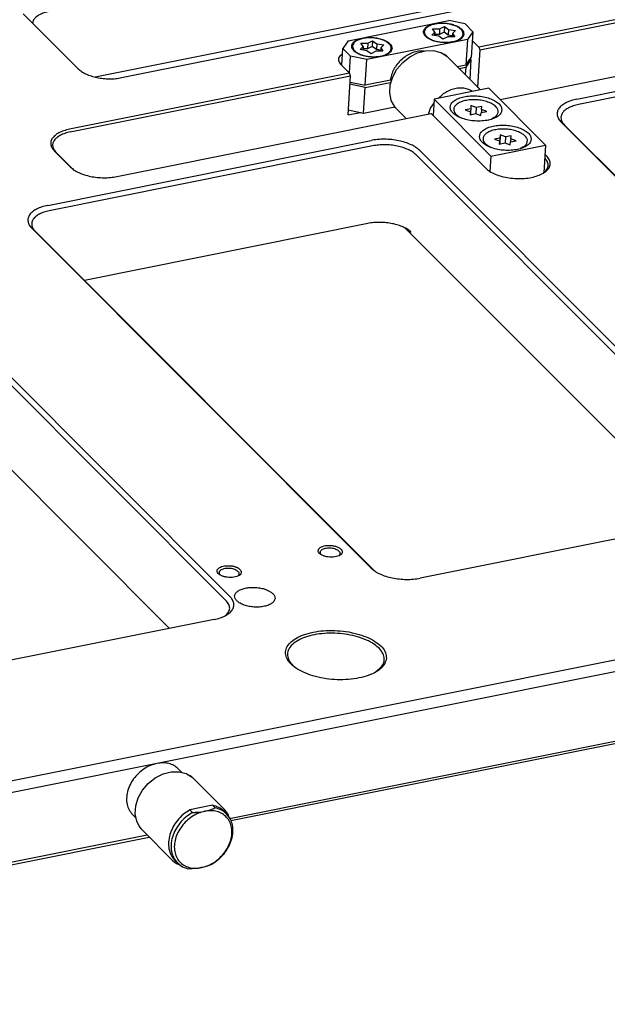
# Model space of a CAD drawing. Header units: inches. Extents: x 155 to 996, y 103 to 697.
# Tile 47 of 81: x 761 to 834, y 302 to 424. Entities that reach past the tile are written whole.
import ezdxf

# ---------------------------------------------------------------- set-up
doc = ezdxf.new("R2010")
doc.units = ezdxf.units.IN

# ---------------------------------------------------------------- blocks, each defined once
blk = doc.blocks.new('E8021-24140', base_point=(199.01, 250.26))
at = {"color": 7, "linetype": 'Continuous'}
for p, q in [((773.83, 416.95), (859.69, 434.17)), ((770.55, 417.05), (850.19, 433.02)), ((852.79, 427.69), (818.09, 420.73)), ((818.19, 420.4), (852.89, 427.36)), ((761.66, 424.85), (768.46, 418.05)), ((762.92, 424.11), (762.82, 423.7)), ((820.7, 414.23), (858.63, 421.83)), ((830.22, 414.29), (870.25, 422.32)), ((817.24, 421.57), (818.09, 420.73)), ((818.09, 420.73), (818.19, 420.4)), ((870.45, 421.65), (830.42, 413.62)), ((801.19, 419.87), (800.81, 419.56)), ((818.19, 420.4), (817.9, 415.81)), ((802.07, 417.52), (800.96, 418.63)), ((802.07, 417.52), (767.38, 410.56)), ((767.48, 410.23), (802.17, 417.19)), ((801.88, 412.34), (802.17, 417.19)), ((802.17, 417.19), (802.07, 417.52)), ((773.23, 404.7), (812.15, 412.51)), ((801.88, 412.34), (803.39, 412.64)), ((812.24, 412.45), (812.15, 412.51)), ((818.88, 405.77), (812.15, 412.51)), ((819.09, 405.6), (812.24, 412.45)), ((870.28, 369.38), (828.25, 411.44)), ((828.67, 411.09), (870.67, 369.05)), ((764.68, 401.14), (804.72, 409.17)), ((804.92, 408.51), (764.88, 400.48)), ((765.52, 407.87), (767.52, 405.87)), ((767.73, 405.7), (765.73, 407.7)), ((810.29, 407.41), (852.31, 365.35)), ((852.78, 365.87), (810.76, 407.93)), ((826.25, 407.48), (826.44, 407.29)), ((826.28, 406.95), (826.22, 407.01)), ((767.73, 405.7), (767.8, 405.63)), ((819.09, 405.6), (819.16, 405.53)), ((826.01, 405.11), (826.06, 405.14)), ((804.33, 398.91), (769.22, 391.86)), ((762.72, 398.3), (804.74, 356.23)), ((805.14, 355.91), (763.14, 397.95)), ((808.92, 398.35), (845.32, 361.92)), ((744.76, 394.26), (786.78, 352.2)), ((787.25, 352.73), (745.23, 394.79)), ((743.39, 385.21), (779.78, 348.78)), ((942.77, 366.5), (416.09, 260.85)), ((416.49, 259.53), (943.17, 365.17)), ((850.82, 363.03), (810.79, 355)), ((798.51, 357.91), (798.5, 357.93)), ((800.77, 357.78), (800.76, 357.77)), ((786, 355.41), (785.99, 355.42)), ((788.26, 355.27), (788.26, 355.27)), ((785.29, 349.88), (745.25, 341.85)), ((786.71, 350.38), (786.68, 350.36)), ((787.2, 325.26), (899.17, 347.72)), ((787.37, 324.98), (899.43, 347.46)), ((806.07, 344.09), (805.29, 343.38)), ((590.6, 285.83), (777, 323.22)), ((590.77, 285.55), (777.26, 322.95))]:
    blk.add_line(p, q, dxfattribs=at)
for points, knots in [([(764.9, 425.14), (764.68, 425.09), (764.26, 424.99), (763.7, 424.76), (763.23, 424.48), (763.02, 424.22), (762.92, 424.11)], [0, 0, 0, 0, 0.682025, 1.29423, 1.828245, 2.286432, 2.286432, 2.286432, 2.286432]), ([(800.81, 419.56), (800.77, 419.49), (800.69, 419.34), (800.68, 419.09), (800.78, 418.84), (800.9, 418.7), (800.96, 418.63)], [0, 0, 0, 0, 0.250418, 0.487997, 0.741302, 1.032322, 1.032322, 1.032322, 1.032322]), ([(768.46, 418.05), (768.6, 417.93), (768.89, 417.67), (769.44, 417.39), (770.08, 417.14), (770.79, 416.96), (771.55, 416.84), (772.33, 416.8), (773.09, 416.82), (773.59, 416.91), (773.83, 416.95)], [0, 0, 0, 0, 0.542365, 1.162464, 1.851045, 2.592249, 3.366058, 4.150163, 4.921564, 5.658113, 5.658113, 5.658113, 5.658113]), ([(830.22, 414.29), (829.97, 414.23), (829.49, 414.12), (828.86, 413.85), (828.34, 413.53), (827.97, 413.16), (827.77, 412.73), (827.75, 412.27), (827.92, 411.82), (828.14, 411.57), (828.25, 411.44)], [0, 0, 0, 0, 0.767278, 1.456009, 2.056777, 2.572237, 3.022991, 3.450634, 3.906584, 4.43042, 4.43042, 4.43042, 4.43042]), ([(830.42, 413.62), (830.19, 413.57), (829.77, 413.47), (829.21, 413.24), (828.75, 412.95), (828.42, 412.62), (828.24, 412.24), (828.22, 411.83), (828.37, 411.43), (828.57, 411.21), (828.67, 411.09)], [0, 0, 0, 0, 0.682025, 1.29423, 1.828246, 2.286433, 2.687103, 3.06723, 3.472519, 3.938151, 3.938151, 3.938151, 3.938151]), ([(767.38, 410.56), (767.14, 410.5), (766.69, 410.4), (766.09, 410.15), (765.61, 409.84), (765.26, 409.49), (765.06, 409.08), (765.05, 408.65), (765.21, 408.23), (765.41, 407.99), (765.52, 407.87)], [0, 0, 0, 0, 0.724651, 1.37512, 1.942511, 2.429335, 2.855047, 3.258932, 3.689551, 4.184286, 4.184286, 4.184286, 4.184286]), ([(767.48, 410.23), (767.26, 410.17), (766.83, 410.08), (766.27, 409.84), (765.81, 409.55), (765.48, 409.22), (765.3, 408.84), (765.28, 408.43), (765.43, 408.03), (765.63, 407.81), (765.73, 407.7)], [0, 0, 0, 0, 0.682025, 1.29423, 1.828246, 2.286433, 2.687103, 3.06723, 3.472519, 3.938151, 3.938151, 3.938151, 3.938151]), ([(810.76, 407.93), (810.61, 408.07), (810.28, 408.35), (809.66, 408.68), (808.94, 408.95), (808.14, 409.16), (807.28, 409.29), (806.41, 409.34), (805.55, 409.31), (804.99, 409.22), (804.72, 409.17)], [0, 0, 0, 0, 0.610161, 1.307771, 2.082426, 2.91628, 3.786815, 4.668934, 5.536759, 6.365377, 6.365377, 6.365377, 6.365377]), ([(810.29, 407.41), (810.15, 407.53), (809.86, 407.78), (809.31, 408.07), (808.67, 408.31), (807.96, 408.5), (807.2, 408.61), (806.42, 408.66), (805.66, 408.63), (805.16, 408.55), (804.92, 408.51)], [0, 0, 0, 0, 0.542365, 1.162464, 1.851045, 2.592249, 3.366058, 4.150163, 4.921564, 5.658113, 5.658113, 5.658113, 5.658113]), ([(818.88, 405.77), (819.05, 405.63), (819.42, 405.32), (820.12, 404.98), (820.92, 404.71), (821.82, 404.53), (822.76, 404.45), (823.69, 404.46), (824.57, 404.58), (825.36, 404.79), (826.02, 405.08), (826.52, 405.45), (826.85, 405.89), (826.94, 406.38), (826.8, 406.88), (826.57, 407.15), (826.44, 407.29)], [0, 0, 0, 0, 0.66514, 1.43683, 2.297889, 3.220524, 4.170922, 5.112792, 6.010594, 6.832843, 7.556029, 8.1701, 8.687061, 9.151011, 9.632035, 10.191014, 10.191014, 10.191014, 10.191014]), ([(767.52, 405.87), (767.66, 405.75), (767.98, 405.48), (768.56, 405.17), (769.24, 404.91), (770, 404.72), (770.8, 404.59), (771.63, 404.55), (772.44, 404.57), (772.97, 404.66), (773.23, 404.7)], [0, 0, 0, 0, 0.576263, 1.235118, 1.966736, 2.754264, 3.576437, 4.409548, 5.229162, 6.011745, 6.011745, 6.011745, 6.011745]), ([(826.06, 405.14), (826.21, 405.26), (826.48, 405.5), (826.68, 406), (826.61, 406.53), (826.39, 406.8), (826.28, 406.95)], [0, 0, 0, 0, 0.577003, 1.067688, 1.547742, 2.099461, 2.099461, 2.099461, 2.099461]), ([(764.68, 401.14), (764.43, 401.08), (763.96, 400.97), (763.32, 400.71), (762.81, 400.39), (762.44, 400.01), (762.23, 399.58), (762.22, 399.13), (762.39, 398.67), (762.6, 398.43), (762.72, 398.3)], [0, 0, 0, 0, 0.767278, 1.456009, 2.056777, 2.572237, 3.022991, 3.450634, 3.906584, 4.43042, 4.43042, 4.43042, 4.43042]), ([(764.88, 400.48), (764.66, 400.43), (764.24, 400.33), (763.67, 400.09), (763.22, 399.81), (762.89, 399.47), (762.7, 399.09), (762.69, 398.69), (762.84, 398.28), (763.03, 398.07), (763.14, 397.95)], [0, 0, 0, 0, 0.682025, 1.29423, 1.828246, 2.286433, 2.687103, 3.06723, 3.472519, 3.938151, 3.938151, 3.938151, 3.938151]), ([(809.7, 397.8), (809.56, 397.92), (809.27, 398.18), (808.72, 398.47), (808.08, 398.71), (807.36, 398.89), (806.61, 399.01), (805.83, 399.05), (805.06, 399.03), (804.57, 398.95), (804.33, 398.91)], [0, 0, 0, 0, 0.542365, 1.162464, 1.851045, 2.592249, 3.366058, 4.150163, 4.921564, 5.658113, 5.658113, 5.658113, 5.658113]), ([(801.16, 358.23), (801.15, 358.3), (801.13, 358.46), (800.94, 358.66), (800.67, 358.83), (800.32, 358.96), (799.92, 359.04), (799.5, 359.06), (799.1, 359.03), (798.73, 358.95), (798.44, 358.81), (798.24, 358.64), (798.15, 358.42), (798.21, 358.18), (798.39, 357.98), (798.66, 357.82), (799.01, 357.69), (799.41, 357.61), (799.83, 357.58), (800.24, 357.61), (800.6, 357.7), (800.89, 357.83), (801.1, 358), (801.15, 358.16), (801.16, 358.23)], [0, 0, 0, 0, 0.21365, 0.472278, 0.792635, 1.168824, 1.582602, 2.009546, 2.423324, 2.799514, 3.11987, 3.378498, 3.592148, 3.805799, 4.064427, 4.384783, 4.760973, 5.17475, 5.601695, 6.015473, 6.391662, 6.712019, 6.970646, 7.184297, 7.184297, 7.184297, 7.184297]), ([(799.02, 358.66), (798.94, 358.63), (798.79, 358.59), (798.6, 358.49), (798.47, 358.37), (798.4, 358.22), (798.41, 358.06), (798.47, 357.97), (798.5, 357.93)], [0, 0, 0, 0, 0.247685, 0.460914, 0.638591, 0.789407, 0.934174, 1.097277, 1.097277, 1.097277, 1.097277]), ([(800.77, 357.78), (800.81, 357.82), (800.88, 357.9), (800.91, 358.08), (800.85, 358.25), (800.7, 358.39), (800.5, 358.52), (800.24, 358.62), (799.94, 358.69), (799.63, 358.72), (799.32, 358.71), (799.12, 358.67), (799.02, 358.66)], [0, 0, 0, 0, 0.177109, 0.333083, 0.498573, 0.697955, 0.939266, 1.218628, 1.525333, 1.844963, 2.161562, 2.459529, 2.459529, 2.459529, 2.459529]), ([(788.65, 355.72), (788.65, 355.79), (788.62, 355.95), (788.43, 356.15), (788.16, 356.32), (787.81, 356.45), (787.41, 356.53), (786.99, 356.55), (786.59, 356.52), (786.23, 356.44), (785.93, 356.31), (785.73, 356.13), (785.64, 355.91), (785.7, 355.67), (785.88, 355.47), (786.16, 355.31), (786.5, 355.18), (786.9, 355.1), (787.32, 355.07), (787.73, 355.1), (788.09, 355.19), (788.38, 355.32), (788.6, 355.49), (788.64, 355.65), (788.65, 355.72)], [0, 0, 0, 0, 0.21365, 0.472278, 0.792635, 1.168824, 1.582602, 2.009546, 2.423324, 2.799514, 3.11987, 3.378498, 3.592148, 3.805799, 4.064427, 4.384783, 4.760973, 5.17475, 5.601695, 6.015473, 6.391662, 6.712019, 6.970646, 7.184297, 7.184297, 7.184297, 7.184297]), ([(786.51, 356.15), (786.43, 356.12), (786.28, 356.08), (786.09, 355.98), (785.96, 355.86), (785.89, 355.71), (785.9, 355.55), (785.96, 355.46), (785.99, 355.42)], [0, 0, 0, 0, 0.247687, 0.460917, 0.638595, 0.789412, 0.93418, 1.097286, 1.097286, 1.097286, 1.097286]), ([(788.26, 355.27), (788.3, 355.31), (788.38, 355.4), (788.41, 355.57), (788.34, 355.74), (788.2, 355.88), (787.99, 356.01), (787.73, 356.11), (787.44, 356.18), (787.12, 356.21), (786.81, 356.2), (786.61, 356.17), (786.51, 356.15)], [0, 0, 0, 0, 0.17711, 0.333084, 0.498573, 0.697955, 0.939266, 1.218628, 1.525333, 1.844962, 2.161562, 2.459529, 2.459529, 2.459529, 2.459529]), ([(804.74, 356.23), (804.9, 356.1), (805.23, 355.81), (805.85, 355.49), (806.56, 355.21), (807.37, 355.01), (808.22, 354.88), (809.09, 354.83), (809.95, 354.86), (810.51, 354.95), (810.79, 355)], [0, 0, 0, 0, 0.610161, 1.307771, 2.082426, 2.91628, 3.786815, 4.668934, 5.536759, 6.365377, 6.365377, 6.365377, 6.365377]), ([(792.83, 352.48), (792.81, 352.59), (792.79, 352.83), (792.52, 353.14), (792.13, 353.41), (791.63, 353.63), (791.04, 353.78), (790.41, 353.86), (789.77, 353.86), (789.17, 353.78), (788.64, 353.63), (788.22, 353.41), (787.93, 353.13), (787.8, 352.79), (787.89, 352.44), (788.14, 352.13), (788.53, 351.86), (789.03, 351.64), (789.62, 351.49), (790.26, 351.41), (790.9, 351.41), (791.5, 351.49), (792.02, 351.65), (792.44, 351.86), (792.74, 352.14), (792.8, 352.37), (792.83, 352.48)], [0, 0, 0, 0, 0.324979, 0.709403, 1.179321, 1.731737, 2.346721, 2.995084, 3.643448, 4.258432, 4.810848, 5.280766, 5.66519, 5.990169, 6.315148, 6.699572, 7.16949, 7.721906, 8.33689, 8.985253, 9.633617, 10.248601, 10.801017, 11.270935, 11.655359, 11.980338, 11.980338, 11.980338, 11.980338]), ([(785.29, 349.88), (785.54, 349.94), (786.01, 350.05), (786.65, 350.31), (787.16, 350.64), (787.53, 351.01), (787.74, 351.44), (787.75, 351.9), (787.59, 352.35), (787.37, 352.59), (787.25, 352.73)], [0, 0, 0, 0, 0.767278, 1.456009, 2.056777, 2.572237, 3.022991, 3.450634, 3.906584, 4.43042, 4.43042, 4.43042, 4.43042]), ([(786.71, 350.38), (786.85, 350.51), (787.1, 350.75), (787.26, 351.26), (787.14, 351.79), (786.91, 352.06), (786.78, 352.2)], [0, 0, 0, 0, 0.559104, 1.041858, 1.528848, 2.098021, 2.098021, 2.098021, 2.098021]), ([(806.62, 345.09), (806.6, 345.32), (806.56, 345.82), (806.07, 346.5), (805.35, 347.11), (804.39, 347.64), (803.23, 348.06), (801.94, 348.36), (800.57, 348.52), (799.19, 348.53), (797.87, 348.4), (796.67, 348.12), (795.65, 347.71), (794.86, 347.2), (794.31, 346.58), (794.09, 345.86), (794.22, 345.12), (794.69, 344.44), (795.41, 343.83), (796.38, 343.3), (797.53, 342.88), (798.83, 342.58), (800.19, 342.42), (801.57, 342.41), (802.89, 342.55), (804.09, 342.83), (805.11, 343.23), (805.9, 343.75), (806.47, 344.37), (806.57, 344.86), (806.62, 345.09)], [0, 0, 0, 0, 0.692056, 1.481757, 2.422155, 3.521907, 4.760683, 6.100564, 7.493392, 8.886221, 10.226102, 11.464878, 12.56463, 13.505028, 14.294729, 14.986785, 15.678841, 16.468542, 17.40894, 18.508692, 19.747468, 21.087349, 22.480177, 23.873006, 25.212887, 26.451663, 27.551415, 28.491812, 29.281514, 29.97357, 29.97357, 29.97357, 29.97357]), ([(806.07, 344.09), (806.18, 344.28), (806.39, 344.67), (806.36, 345.36), (806.02, 346.02), (805.43, 346.61), (804.61, 347.14), (803.61, 347.58), (802.45, 347.91), (801.2, 348.12), (799.91, 348.2), (798.64, 348.15), (797.45, 347.96), (796.39, 347.65), (795.52, 347.23), (794.85, 346.71), (794.44, 346.1), (794.33, 345.42), (794.54, 344.74), (794.86, 344.38), (795.03, 344.18)], [0, 0, 0, 0, 0.663751, 1.298856, 1.997452, 2.821304, 3.790692, 4.896166, 6.109799, 7.392454, 8.698857, 9.981756, 11.195857, 12.301979, 13.272119, 14.096709, 14.795835, 15.431042, 16.094411, 16.86359, 16.86359, 16.86359, 16.86359])]:
    blk.add_open_spline(points, degree=3, knots=knots, dxfattribs=at)
blk = doc.blocks.new('E6978-24791_06', base_point=(774.41, 325.3))
at = {"color": 7, "linetype": 'Continuous'}
for p, q in [((780.84, 331.4), (781.29, 330.95)), ((775.18, 325.74), (775.63, 325.3))]:
    blk.add_line(p, q, dxfattribs=at)
for points, knots in [([(778.23, 332.06), (777.95, 331.99), (777.39, 331.84), (776.61, 331.41), (775.9, 330.84), (775.31, 330.16), (774.84, 329.39), (774.54, 328.59), (774.42, 327.77), (774.48, 327), (774.72, 326.29), (775.03, 325.93), (775.18, 325.74)], [0, 0, 0, 0, 0.850112, 1.737094, 2.64534, 3.556041, 4.45003, 5.310624, 6.126478, 6.894336, 7.621098, 8.323921, 8.323921, 8.323921, 8.323921]), ([(780.84, 331.4), (780.67, 331.54), (780.33, 331.83), (779.68, 332.07), (778.96, 332.17), (778.48, 332.1), (778.23, 332.06)], [0, 0, 0, 0, 0.658344, 1.33654, 2.049441, 2.804113, 2.804113, 2.804113, 2.804113])]:
    blk.add_open_spline(points, degree=3, knots=knots, dxfattribs=at)
blk = doc.blocks.new('1410-1581_06', base_point=(775.53, 319.47))
at = {"color": 7, "linetype": 'Continuous'}
for p, q in [((778.01, 330.27), (778.97, 330.76)), ((778.97, 330.76), (779.97, 331.02)), ((779.97, 331.02), (780.96, 331.04)), ((780.96, 331.04), (781.81, 330.82)), ((781.81, 330.82), (781.86, 330.8)), ((781.86, 330.8), (781.95, 330.75)), ((781.95, 330.75), (782.37, 330.5)), ((782.37, 330.5), (782.63, 330.31)), ((782.63, 330.31), (782.74, 330.21)), ((776.42, 328.74), (777.14, 329.58)), ((777.14, 329.58), (778.01, 330.27)), ((782.74, 330.21), (786.52, 326.42)), ((775.9, 327.8), (776.42, 328.74)), ((775.53, 325.81), (775.59, 326.8)), ((775.59, 326.8), (775.9, 327.8)), ((775.71, 324.9), (775.53, 325.81)), ((786.6, 326.33), (786.52, 326.42)), ((786.71, 326.19), (786.6, 326.33)), ((786.98, 325.81), (786.71, 326.19)), ((787.01, 325.75), (786.98, 325.81)), ((787.16, 325.33), (787.01, 325.75)), ((775.71, 324.88), (775.71, 324.9)), ((775.72, 324.86), (775.71, 324.88)), ((775.99, 324.35), (775.72, 324.86)), ((776.16, 324.08), (775.99, 324.35)), ((776.25, 323.97), (776.16, 324.08)), ((776.31, 323.92), (776.25, 323.97)), ((776.37, 323.85), (776.31, 323.92)), ((780.15, 320.06), (776.37, 323.85)), ((780.15, 320.06), (780.62, 319.69)), ((780.62, 319.69), (780.65, 319.67)), ((780.65, 319.67), (781.11, 319.47))]:
    blk.add_line(p, q, dxfattribs=at)
for points, knots in [([(782.64, 330.3), (782.57, 330.36), (782.45, 330.47), (782.31, 330.56), (782.24, 330.6)], [0, 0, 0, 0, 0.2483209, 0.4980097, 0.4980097, 0.4980097, 0.4980097]), ([(786.52, 326.42), (786.5, 326.44), (786.47, 326.47), (786.44, 326.5), (786.42, 326.51)], [0, 0, 0, 0, 0.0684167, 0.1368522, 0.1368522, 0.1368522, 0.1368522]), ([(776.17, 324.07), (776.19, 324.05), (776.22, 324.01), (776.25, 323.97), (776.27, 323.95)], [0, 0, 0, 0, 0.077606, 0.155135, 0.155135, 0.155135, 0.155135])]:
    blk.add_open_spline(points, degree=3, knots=knots, dxfattribs=at)
blk = doc.blocks.new('E2812-23753_06', base_point=(779.59, 319.01))
at = {"color": 7, "linetype": 'Continuous'}
for p, q in [((785.09, 326.88), (782.29, 326.31)), ((785.41, 326.56), (785.09, 326.88)), ((782.6, 326), (782.29, 326.31)), ((782.6, 326), (782.96, 326)), ((782.96, 326), (783, 326.01)), ((783, 326.01), (783.39, 326.03)), ((783.39, 326.03), (783.78, 326.08)), ((783.78, 326.08), (784.14, 326.14)), ((784.14, 326.14), (784.49, 326.22)), ((784.49, 326.22), (784.82, 326.32)), ((784.82, 326.32), (785.13, 326.43)), ((785.13, 326.43), (785.16, 326.45)), ((785.16, 326.45), (785.41, 326.56)), ((786.52, 326.14), (786.83, 325.82)), ((780.75, 319.75), (780.43, 320.06)), ((784.39, 319.34), (784.23, 319.29)), ((784.7, 319.45), (784.39, 319.34)), ((784.98, 319.57), (784.7, 319.45)), ((782.57, 319.02), (782.17, 319.01)), ((782.96, 319.05), (782.57, 319.02)), ((783.15, 319.07), (782.96, 319.05)), ((783.35, 319.09), (783.15, 319.07)), ((783.71, 319.16), (783.35, 319.09)), ((784.06, 319.24), (783.71, 319.16)), ((784.23, 319.29), (784.06, 319.24))]:
    blk.add_line(p, q, dxfattribs=at)
for points, knots in [([(786.52, 326.14), (786.31, 326.31), (785.89, 326.67), (785.36, 326.81), (785.09, 326.88)], [0, 0, 0, 0, 0.794864, 1.619462, 1.619462, 1.619462, 1.619462]), ([(782.29, 326.31), (782, 326.13), (781.43, 325.76), (780.72, 325.01), (780.16, 324.18), (779.79, 323.28), (779.61, 322.36), (779.66, 321.49), (779.92, 320.68), (780.26, 320.27), (780.43, 320.06)], [0, 0, 0, 0, 1.013848, 2.037632, 3.047677, 4.022514, 4.946688, 5.814492, 6.632929, 7.422219, 7.422219, 7.422219, 7.422219]), ([(782.6, 326), (782.32, 325.81), (781.75, 325.44), (781.04, 324.7), (780.48, 323.86), (780.1, 322.96), (779.93, 322.04), (779.98, 321.17), (780.23, 320.37), (780.58, 319.95), (780.75, 319.75)], [0, 0, 0, 0, 1.013847, 2.037631, 3.047676, 4.022512, 4.946687, 5.81449, 6.632927, 7.422217, 7.422217, 7.422217, 7.422217]), ([(784.14, 326.14), (783.87, 326.07), (783.32, 325.92), (782.56, 325.5), (781.86, 324.95), (781.26, 324.29), (780.8, 323.54), (780.48, 322.75), (780.34, 321.95), (780.38, 321.18), (780.59, 320.48), (780.98, 319.89), (781.53, 319.44), (782.19, 319.16), (782.94, 319.05), (783.45, 319.12), (783.71, 319.16)], [0, 0, 0, 0, 0.83449, 1.704771, 2.596176, 3.490962, 4.370912, 5.219928, 6.026638, 6.786931, 7.505979, 8.198667, 8.886982, 9.594164, 10.338202, 11.12791, 11.12791, 11.12791, 11.12791]), ([(783.71, 319.16), (783.98, 319.23), (784.53, 319.37), (785.3, 319.8), (786, 320.35), (786.59, 321.01), (787.06, 321.76), (787.37, 322.55), (787.51, 323.34), (787.48, 324.11), (787.26, 324.81), (786.87, 325.41), (786.33, 325.86), (785.66, 326.14), (784.91, 326.25), (784.4, 326.18), (784.14, 326.14)], [0, 0, 0, 0, 0.83449, 1.704771, 2.596176, 3.490962, 4.370912, 5.219928, 6.026638, 6.786931, 7.505979, 8.198667, 8.886982, 9.594164, 10.338202, 11.12791, 11.12791, 11.12791, 11.12791]), ([(784.98, 319.57), (785.26, 319.76), (785.83, 320.13), (786.54, 320.87), (787.1, 321.71), (787.48, 322.61), (787.65, 323.53), (787.6, 324.4), (787.35, 325.2), (787, 325.62), (786.83, 325.82)], [0, 0, 0, 0, 1.013847, 2.037631, 3.047676, 4.022512, 4.946686, 5.81449, 6.632926, 7.422216, 7.422216, 7.422216, 7.422216]), ([(786.83, 325.82), (786.63, 326), (786.21, 326.35), (785.68, 326.49), (785.41, 326.56)], [0, 0, 0, 0, 0.794863, 1.61946, 1.61946, 1.61946, 1.61946]), ([(780.75, 319.75), (780.95, 319.57), (781.37, 319.22), (781.9, 319.08), (782.17, 319.01)], [0, 0, 0, 0, 0.794862, 1.61946, 1.61946, 1.61946, 1.61946])]:
    blk.add_open_spline(points, degree=3, knots=knots, dxfattribs=at)
blk = doc.blocks.new('N2605-21220_7', base_point=(801.1, 416.01))
at = {"color": 7, "linetype": 'Continuous'}
for p, q in [((801.89, 421.51), (814.34, 424.01)), ((816.36, 423.6), (814.34, 424.01)), ((817.31, 422.64), (816.36, 423.6)), ((817.31, 422.64), (816.66, 421.69)), ((817.31, 422.64), (817.11, 419.46)), ((801.1, 418.49), (801.23, 420.56)), ((801.89, 421.51), (801.23, 420.56)), ((802.19, 419.61), (801.23, 420.56)), ((816.66, 421.69), (804.2, 419.2)), ((816.66, 421.69), (816.46, 418.51)), ((802.06, 417.53), (802.19, 419.61)), ((804.2, 419.2), (802.19, 419.61)), ((811.3, 420.23), (811.1, 420.25)), ((816.46, 418.51), (817.11, 419.46)), ((804, 416.01), (804.2, 419.2)), ((816.46, 418.51), (815.41, 418.3)), ((802.13, 416.39), (804, 416.01)), ((807.12, 416.63), (804, 416.01)), ((807.12, 416.63), (807.24, 416.51))]:
    blk.add_line(p, q, dxfattribs=at)
for points, knots in [([(816.21, 422.34), (816.2, 422.45), (816.18, 422.69), (815.91, 423), (815.52, 423.27), (815.02, 423.49), (814.43, 423.64), (813.79, 423.72), (813.16, 423.72), (812.55, 423.64), (812.03, 423.48), (811.61, 423.27), (811.32, 422.99), (811.19, 422.65), (811.27, 422.3), (811.53, 421.99), (811.92, 421.72), (812.42, 421.5), (813.01, 421.35), (813.64, 421.27), (814.28, 421.27), (814.88, 421.35), (815.41, 421.5), (815.83, 421.72), (816.13, 422), (816.19, 422.23), (816.21, 422.34)], [0, 0, 0, 0, 0.324979, 0.709403, 1.179321, 1.731737, 2.346721, 2.995084, 3.643448, 4.258432, 4.810848, 5.280766, 5.66519, 5.990169, 6.315148, 6.699572, 7.16949, 7.721906, 8.33689, 8.985253, 9.633617, 10.248601, 10.801017, 11.270935, 11.655359, 11.980338, 11.980338, 11.980338, 11.980338]), ([(807.32, 420.56), (807.31, 420.67), (807.28, 420.91), (807.01, 421.22), (806.63, 421.48), (806.12, 421.7), (805.53, 421.85), (804.9, 421.93), (804.26, 421.93), (803.66, 421.85), (803.13, 421.7), (802.71, 421.48), (802.42, 421.21), (802.29, 420.87), (802.38, 420.51), (802.63, 420.2), (803.02, 419.94), (803.53, 419.72), (804.11, 419.57), (804.75, 419.49), (805.39, 419.49), (805.99, 419.57), (806.52, 419.72), (806.93, 419.94), (807.24, 420.21), (807.29, 420.45), (807.32, 420.56)], [0, 0, 0, 0, 0.324979, 0.709403, 1.179321, 1.731737, 2.346721, 2.995084, 3.643448, 4.258432, 4.810848, 5.280766, 5.66519, 5.990169, 6.315148, 6.699572, 7.16949, 7.721906, 8.33689, 8.985253, 9.633617, 10.248601, 10.801017, 11.270935, 11.655359, 11.980338, 11.980338, 11.980338, 11.980338]), ([(811.1, 420.25), (810.87, 420.24), (810.41, 420.21), (809.73, 420), (809.07, 419.66), (808.47, 419.19), (807.95, 418.63), (807.54, 418), (807.24, 417.33), (807.16, 416.86), (807.12, 416.63)], [0, 0, 0, 0, 0.674083, 1.385622, 2.127497, 2.887976, 3.65274, 4.406895, 5.136982, 5.833001, 5.833001, 5.833001, 5.833001])]:
    blk.add_open_spline(points, degree=3, knots=knots, dxfattribs=at)
blk = doc.blocks.new('0515-2680_3', base_point=(802.41, 419.52))
at = {"color": 7, "linetype": 'Continuous'}
for p, q in [((802.42, 420.77), (802.43, 420.86)), ((802.42, 420.77), (802.42, 420.77)), ((803.36, 420.42), (803.73, 420.79)), ((803.44, 421.21), (804.32, 421.21)), ((803.73, 420.79), (803.44, 421.21)), ((803.73, 420.79), (803.7, 420.37)), ((804.28, 420.51), (803.71, 420.51)), ((804.32, 421.21), (804.28, 420.51)), ((804.87, 420.81), (804.28, 420.51)), ((804.32, 421.21), (804.91, 421.5)), ((804.91, 421.5), (804.87, 420.81)), ((805.38, 420.43), (804.87, 420.81)), ((804.91, 421.5), (805.42, 421.13)), ((805.42, 421.13), (805.38, 420.43)), ((805.42, 421.13), (806.29, 421)), ((805.92, 420.63), (805.89, 420.21)), ((806.29, 421), (805.92, 420.63)), ((805.92, 420.63), (806.2, 420.21)), ((807.21, 420.47), (807.22, 420.56)), ((802.68, 420.19), (802.76, 420.13)), ((804.22, 420.29), (803.36, 420.42)), ((804.74, 419.92), (804.22, 420.29)), ((805.32, 420.21), (804.74, 419.92)), ((806.2, 420.21), (805.32, 420.21)), ((805.9, 420.35), (805.38, 420.43)), ((806.83, 419.9), (807.02, 420.06))]:
    blk.add_line(p, q, dxfattribs=at)
for points, knots in [([(804.95, 421.87), (804.74, 421.88), (804.33, 421.89), (803.74, 421.81), (803.22, 421.67), (802.81, 421.46), (802.51, 421.19), (802.45, 420.96), (802.43, 420.86)], [0, 0, 0, 0, 0.632449, 1.234203, 1.775635, 2.236187, 2.612101, 2.928739, 2.928739, 2.928739, 2.928739]), ([(807.22, 420.56), (807.21, 420.67), (807.18, 420.89), (806.93, 421.19), (806.57, 421.44), (806.1, 421.65), (805.55, 421.8), (805.15, 421.85), (804.95, 421.87)], [0, 0, 0, 0, 0.307331, 0.669566, 1.111336, 1.630596, 2.20958, 2.821828, 2.821828, 2.821828, 2.821828]), ([(802.42, 420.77), (802.42, 420.71), (802.43, 420.59), (802.48, 420.49), (802.5, 420.43)], [0, 0, 0, 0, 0.1710141, 0.3531157, 0.3531157, 0.3531157, 0.3531157]), ([(802.43, 420.86), (802.44, 420.75), (802.47, 420.52), (802.72, 420.22), (803.09, 419.97), (803.58, 419.76), (804.14, 419.61), (804.75, 419.54), (805.36, 419.54), (805.94, 419.61), (806.45, 419.76), (806.85, 419.97), (807.14, 420.23), (807.19, 420.46), (807.22, 420.56)], [0, 0, 0, 0, 0.31198, 0.681028, 1.13215, 1.662469, 2.252853, 2.87528, 3.497707, 4.088089, 4.618407, 5.069527, 5.438573, 5.750552, 5.750552, 5.750552, 5.750552]), ([(802.5, 420.43), (802.53, 420.39), (802.58, 420.3), (802.65, 420.23), (802.68, 420.19)], [0, 0, 0, 0, 0.14255, 0.2971979, 0.2971979, 0.2971979, 0.2971979]), ([(807.02, 420.06), (807.07, 420.12), (807.17, 420.24), (807.2, 420.4), (807.21, 420.47)], [0, 0, 0, 0, 0.2462531, 0.4692065, 0.4692065, 0.4692065, 0.4692065])]:
    blk.add_open_spline(points, degree=3, knots=knots, dxfattribs=at)
blk = doc.blocks.new('0515-2680_4_1', base_point=(811.31, 421.31))
at = {"color": 7, "linetype": 'Continuous'}
for p, q in [((812.34, 422.99), (813.22, 422.99)), ((812.62, 422.57), (812.34, 422.99)), ((813.22, 422.99), (813.18, 422.3)), ((813.22, 422.99), (813.81, 423.29)), ((813.81, 423.29), (813.76, 422.59)), ((813.81, 423.29), (814.32, 422.91)), ((811.32, 422.56), (811.32, 422.64)), ((811.32, 422.56), (811.32, 422.56)), ((811.58, 421.98), (811.65, 421.91)), ((812.26, 422.2), (812.62, 422.57)), ((813.12, 422.07), (812.26, 422.2)), ((812.62, 422.57), (812.6, 422.15)), ((813.18, 422.3), (812.61, 422.3)), ((813.63, 421.7), (813.12, 422.07)), ((813.76, 422.59), (813.18, 422.3)), ((814.22, 422), (813.63, 421.7)), ((814.27, 422.22), (813.76, 422.59)), ((815.1, 421.99), (814.22, 422)), ((814.32, 422.91), (814.27, 422.22)), ((814.8, 422.14), (814.27, 422.22)), ((814.32, 422.91), (815.18, 422.79)), ((814.82, 422.42), (814.79, 421.99)), ((815.18, 422.79), (814.82, 422.42)), ((814.82, 422.42), (815.1, 421.99)), ((815.73, 421.68), (815.91, 421.84)), ((816.11, 422.26), (816.12, 422.35))]:
    blk.add_line(p, q, dxfattribs=at)
for points, knots in [([(813.84, 423.65), (813.63, 423.66), (813.22, 423.67), (812.63, 423.6), (812.11, 423.45), (811.71, 423.24), (811.41, 422.98), (811.35, 422.75), (811.32, 422.64)], [0, 0, 0, 0, 0.632444, 1.234195, 1.775623, 2.236174, 2.612087, 2.928724, 2.928724, 2.928724, 2.928724]), ([(816.12, 422.35), (816.1, 422.45), (816.08, 422.68), (815.83, 422.97), (815.47, 423.23), (814.99, 423.43), (814.44, 423.59), (814.05, 423.63), (813.84, 423.65)], [0, 0, 0, 0, 0.307332, 0.669567, 1.111338, 1.630598, 2.209583, 2.821831, 2.821831, 2.821831, 2.821831]), ([(811.32, 422.64), (811.34, 422.54), (811.36, 422.31), (811.62, 422.01), (811.99, 421.75), (812.47, 421.54), (813.04, 421.4), (813.65, 421.32), (814.26, 421.32), (814.84, 421.4), (815.35, 421.54), (815.74, 421.75), (816.04, 422.02), (816.09, 422.24), (816.12, 422.35)], [0, 0, 0, 0, 0.31198, 0.681026, 1.132147, 1.662466, 2.25285, 2.875279, 3.497709, 4.088094, 4.618414, 5.069536, 5.438583, 5.750564, 5.750564, 5.750564, 5.750564]), ([(811.32, 422.56), (811.32, 422.5), (811.32, 422.38), (811.37, 422.27), (811.4, 422.21)], [0, 0, 0, 0, 0.171009, 0.3531045, 0.3531045, 0.3531045, 0.3531045]), ([(811.4, 422.21), (811.42, 422.17), (811.48, 422.09), (811.54, 422.02), (811.58, 421.98)], [0, 0, 0, 0, 0.1425552, 0.2972092, 0.2972092, 0.2972092, 0.2972092]), ([(815.91, 421.84), (815.97, 421.91), (816.07, 422.03), (816.1, 422.19), (816.11, 422.26)], [0, 0, 0, 0, 0.2462483, 0.4691973, 0.4691973, 0.4691973, 0.4691973])]:
    blk.add_open_spline(points, degree=3, knots=knots, dxfattribs=at)
blk = doc.blocks.new('0515-2034_02', base_point=(814.96, 411.68))
at = {"color": 7, "linetype": 'Continuous'}
for p, q in [((817.1, 413.49), (817.03, 412.37)), ((817.1, 413.49), (817.06, 413.11)), ((817.75, 413.25), (817.1, 413.49)), ((817.75, 413.25), (817.7, 412.49)), ((818.45, 413.39), (817.75, 413.25)), ((818.4, 413.02), (818.45, 413.39)), ((815.65, 412.05), (815.38, 412.28)), ((815.67, 412.08), (815.88, 411.98)), ((817.06, 413.11), (816.37, 412.97)), ((816.37, 412.97), (817.02, 412.74)), ((817.02, 412.74), (816.98, 412.36)), ((816.98, 412.36), (817.67, 412.5)), ((817.02, 412.74), (816.99, 412.36)), ((817.06, 413.11), (817.01, 412.37)), ((817.67, 412.5), (818.32, 412.26)), ((818.32, 412.26), (818.36, 412.64)), ((818.36, 412.64), (819.06, 412.78)), ((818.4, 413.02), (818.38, 412.64)), ((819.06, 412.78), (818.4, 413.02)), ((819.63, 411.84), (819.95, 412)), ((819.95, 412), (819.78, 411.89)), ((819.15, 411.68), (819.29, 411.72))]:
    blk.add_line(p, q, dxfattribs=at)
for points, knots in [([(819.95, 412), (820.07, 412.09), (820.3, 412.26), (820.49, 412.63), (820.43, 413.04), (820.16, 413.4), (819.74, 413.71), (819.17, 413.96), (818.51, 414.13), (817.79, 414.22), (817.07, 414.22), (816.39, 414.13), (815.8, 413.95), (815.34, 413.69), (815.03, 413.37), (814.93, 412.98), (815.06, 412.58), (815.27, 412.39), (815.38, 412.28)], [0, 0, 0, 0, 0.456599, 0.833846, 1.196712, 1.620477, 2.142417, 2.761955, 3.456322, 4.19079, 4.925259, 5.619626, 6.239164, 6.761105, 7.18487, 7.547736, 7.924983, 8.381582, 8.381582, 8.381582, 8.381582]), ([(815.38, 412.28), (815.43, 412.24), (815.52, 412.17), (815.62, 412.11), (815.67, 412.08)], [0, 0, 0, 0, 0.171005, 0.3528373, 0.3528373, 0.3528373, 0.3528373])]:
    blk.add_open_spline(points, degree=3, knots=knots, dxfattribs=at)
blk = doc.blocks.new('0515-2034_01', base_point=(818.58, 408.05))
at = {"color": 7, "linetype": 'Continuous'}
for p, q in [((820.73, 409.86), (820.66, 408.74)), ((820.73, 409.86), (820.69, 409.48)), ((821.38, 409.62), (820.73, 409.86)), ((821.38, 409.62), (821.33, 408.86)), ((822.07, 409.76), (821.38, 409.62)), ((822.03, 409.38), (822.07, 409.76)), ((819.28, 408.42), (819.01, 408.65)), ((819.3, 408.45), (819.51, 408.35)), ((820.69, 409.48), (819.99, 409.34)), ((819.99, 409.34), (820.65, 409.11)), ((820.65, 409.11), (820.6, 408.73)), ((820.6, 408.73), (821.3, 408.87)), ((820.65, 409.11), (820.62, 408.73)), ((820.69, 409.48), (820.64, 408.74)), ((821.3, 408.87), (821.95, 408.63)), ((821.95, 408.63), (821.99, 409.01)), ((821.99, 409.01), (822.68, 409.15)), ((822.03, 409.38), (822.01, 409.01)), ((822.68, 409.15), (822.03, 409.38)), ((823.25, 408.21), (823.58, 408.37)), ((823.58, 408.37), (823.4, 408.26)), ((822.78, 408.05), (822.92, 408.09))]:
    blk.add_line(p, q, dxfattribs=at)
for points, knots in [([(823.58, 408.37), (823.7, 408.46), (823.93, 408.62), (824.11, 409), (824.06, 409.41), (823.79, 409.77), (823.36, 410.07), (822.8, 410.32), (822.14, 410.5), (821.42, 410.59), (820.7, 410.59), (820.02, 410.5), (819.43, 410.32), (818.97, 410.06), (818.66, 409.74), (818.56, 409.35), (818.69, 408.95), (818.9, 408.75), (819.01, 408.65)], [0, 0, 0, 0, 0.456599, 0.833846, 1.196712, 1.620476, 2.142415, 2.761951, 3.456318, 4.190786, 4.925254, 5.619622, 6.23916, 6.761102, 7.184868, 7.547735, 7.92498, 8.381577, 8.381577, 8.381577, 8.381577]), ([(819.01, 408.65), (819.05, 408.61), (819.15, 408.54), (819.25, 408.48), (819.3, 408.45)], [0, 0, 0, 0, 0.171013, 0.3528543, 0.3528543, 0.3528543, 0.3528543])]:
    blk.add_open_spline(points, degree=3, knots=knots, dxfattribs=at)
blk = doc.blocks.new('N2605-21220_3', base_point=(801.91, 412.56))
at = {"color": 7, "linetype": 'Continuous'}
for p, q in [((817, 419.29), (817.1, 419.19)), ((815.63, 418.08), (816.44, 418.25)), ((816.44, 418.25), (816.39, 417.33)), ((817.1, 419.19), (816.44, 418.25)), ((817.1, 419.19), (816.95, 416.76)), ((803.99, 415.75), (802.11, 416.13)), ((803.79, 412.56), (803.99, 415.75)), ((803.99, 415.75), (807.1, 416.37)), ((807.1, 416.37), (807.17, 416.3)), ((807.11, 416.13), (807.11, 416.1)), ((803.79, 412.56), (807.67, 413.34)), ((801.91, 412.95), (803.79, 412.56))]:
    blk.add_line(p, q, dxfattribs=at)
blk.add_open_spline([(807.1, 416.37), (807.1, 416.33), (807.1, 416.25), (807.11, 416.17), (807.11, 416.13)], degree=3, knots=[0, 0, 0, 0, 0.1197038, 0.2381393, 0.2381393, 0.2381393, 0.2381393], dxfattribs=at)
blk = doc.blocks.new('N2605-23796', base_point=(811.85, 405.18))
at = {"color": 7, "linetype": 'Continuous'}
for p, q in [((819.29, 415.63), (812.53, 414.28)), ((819.29, 415.63), (826.32, 408.6)), ((813.02, 414.37), (813.51, 414.83)), ((817.19, 415.3), (817.28, 415.23)), ((812.1, 413.17), (812.5, 413.77)), ((812.53, 414.28), (812.41, 412.28)), ((812.53, 414.28), (819.56, 407.24)), ((811.85, 412.45), (812.1, 413.17)), ((819.56, 407.24), (826.32, 408.6)), ((826.32, 408.6), (826.11, 405.18)), ((819.56, 407.24), (819.44, 405.34))]:
    blk.add_line(p, q, dxfattribs=at)
for points, knots in [([(817.19, 415.3), (817.02, 415.39), (816.66, 415.57), (816.06, 415.67), (815.41, 415.65), (814.76, 415.5), (814.11, 415.23), (813.71, 414.96), (813.51, 414.83)], [0, 0, 0, 0, 0.580407, 1.186662, 1.825575, 2.498241, 3.200666, 3.924923, 3.924923, 3.924923, 3.924923]), ([(820.92, 412.94), (820.91, 413.08), (820.87, 413.39), (820.53, 413.79), (820.03, 414.13), (819.39, 414.41), (818.64, 414.6), (817.82, 414.7), (817.01, 414.7), (816.24, 414.6), (815.56, 414.41), (815.02, 414.13), (814.65, 413.77), (814.49, 413.34), (814.6, 412.89), (814.92, 412.49), (815.42, 412.15), (816.07, 411.87), (816.82, 411.67), (817.63, 411.57), (818.45, 411.57), (819.22, 411.67), (819.9, 411.87), (820.43, 412.15), (820.82, 412.5), (820.89, 412.8), (820.92, 412.94)], [0, 0, 0, 0, 0.415973, 0.908036, 1.509531, 2.216624, 3.003803, 3.833708, 4.663613, 5.450793, 6.157885, 6.759381, 7.251443, 7.667416, 8.08339, 8.575452, 9.176948, 9.88404, 10.671219, 11.501124, 12.33103, 13.118209, 13.825301, 14.426797, 14.918859, 15.334833, 15.334833, 15.334833, 15.334833]), ([(824.55, 409.31), (824.53, 409.45), (824.5, 409.76), (824.15, 410.16), (823.66, 410.5), (823.01, 410.78), (822.26, 410.97), (821.45, 411.07), (820.63, 411.07), (819.86, 410.97), (819.19, 410.77), (818.65, 410.5), (818.28, 410.14), (818.12, 409.71), (818.23, 409.26), (818.55, 408.86), (819.05, 408.52), (819.69, 408.24), (820.45, 408.04), (821.26, 407.94), (822.08, 407.94), (822.85, 408.04), (823.52, 408.24), (824.05, 408.52), (824.44, 408.87), (824.52, 409.17), (824.55, 409.31)], [0, 0, 0, 0, 0.415973, 0.908036, 1.509531, 2.216624, 3.003803, 3.833708, 4.663613, 5.450793, 6.157885, 6.759381, 7.251443, 7.667416, 8.08339, 8.575452, 9.176948, 9.88404, 10.671219, 11.501124, 12.33103, 13.118209, 13.825301, 14.426797, 14.918859, 15.334833, 15.334833, 15.334833, 15.334833])]:
    blk.add_open_spline(points, degree=3, knots=knots, dxfattribs=at)
blk = doc.blocks.new('1410-1581_11', base_point=(807.04, 411.9))
at = {"color": 7, "linetype": 'Continuous'}
for p, q in [((808.65, 418.84), (809.52, 419.53)), ((809.52, 419.53), (810.48, 420.02)), ((810.48, 420.02), (811.48, 420.28)), ((811.48, 420.28), (812.47, 420.3)), ((812.47, 420.3), (813.32, 420.08)), ((813.32, 420.08), (813.37, 420.06)), ((813.37, 420.06), (813.46, 420.01)), ((813.46, 420.01), (813.88, 419.76)), ((813.88, 419.76), (814.14, 419.57)), ((814.14, 419.57), (814.25, 419.47)), ((814.25, 419.47), (818.03, 415.68)), ((807.93, 418), (808.65, 418.84)), ((807.1, 416.06), (807.41, 417.05)), ((807.41, 417.05), (807.93, 418)), ((807.04, 415.06), (807.1, 416.06)), ((818.11, 415.59), (818.03, 415.68)), ((807.22, 414.16), (807.04, 415.06)), ((818.22, 415.45), (818.11, 415.59)), ((818.24, 415.42), (818.22, 415.45)), ((807.22, 414.14), (807.22, 414.16)), ((807.23, 414.12), (807.22, 414.14)), ((807.5, 413.61), (807.23, 414.12)), ((807.67, 413.34), (807.5, 413.61)), ((807.76, 413.23), (807.67, 413.34)), ((807.82, 413.18), (807.76, 413.23)), ((807.88, 413.11), (807.82, 413.18)), ((809.09, 411.9), (807.88, 413.11))]:
    blk.add_line(p, q, dxfattribs=at)
for points, knots in [([(814.15, 419.56), (814.08, 419.62), (813.96, 419.73), (813.82, 419.82), (813.75, 419.86)], [0, 0, 0, 0, 0.248314, 0.4979958, 0.4979958, 0.4979958, 0.4979958]), ([(818.03, 415.68), (818.01, 415.69), (817.98, 415.73), (817.95, 415.76), (817.93, 415.77)], [0, 0, 0, 0, 0.068409, 0.1368367, 0.1368367, 0.1368367, 0.1368367]), ([(807.68, 413.33), (807.7, 413.31), (807.73, 413.27), (807.76, 413.23), (807.78, 413.21)], [0, 0, 0, 0, 0.0776136, 0.1551503, 0.1551503, 0.1551503, 0.1551503])]:
    blk.add_open_spline(points, degree=3, knots=knots, dxfattribs=at)
blk = doc.blocks.new('E8021-64140', base_point=(199.01, 250.26))
for name, p in [('E8021-24140', (199.01, 250.26)), ('N2605-21220_7', (801.1, 416.01)), ('0515-2680_4_1', (811.31, 421.31)), ('0515-2680_3', (802.41, 419.52)), ('N2605-21220_3', (801.91, 412.56)), ('1410-1581_11', (807.04, 411.9)), ('N2605-23796', (811.85, 405.18)), ('0515-2034_02', (814.96, 411.68)), ('0515-2034_01', (818.58, 408.05)), ('E6978-24791_06', (774.41, 325.3)), ('1410-1581_06', (775.53, 319.47)), ('E2812-23753_06', (779.59, 319.01))]:
    blk.add_blockref(name, p)
blk = doc.blocks.new('E8021-96540__50', base_point=(199.01, 250.26))
blk.add_blockref('E8021-64140', (199.01, 250.26))
blk = doc.blocks.new('Gen1', base_point=(572.3, 417.2))
blk.add_blockref('E8021-96540__50', (199.01, 250.26))

msp = doc.modelspace()

# ---------------------------------------------------------------- block references
msp.add_blockref('Gen1', (572.3, 417.2))

doc.saveas('drawing.dxf')
